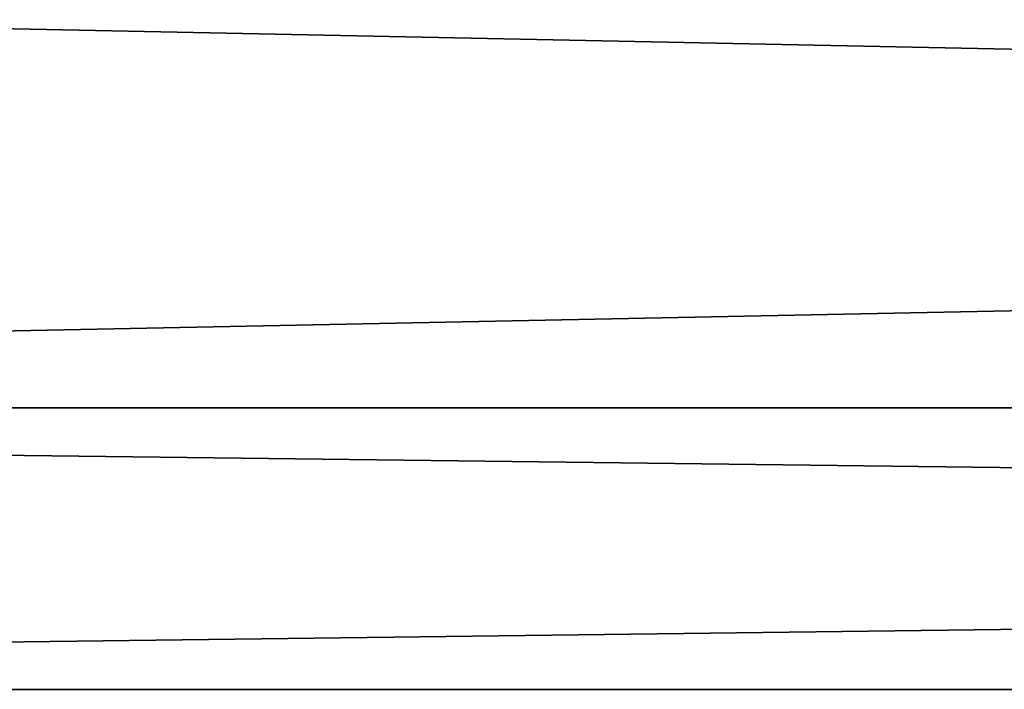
# Model space of a CAD drawing. Extents: x -200 to 200, y -703 to 625.
# Tile 223 of 256: x -106 to -92, y 496 to 505. Entities that reach past the tile are written whole.
import ezdxf

# ---------------------------------------------------------------- set-up
doc = ezdxf.new("R2010")
doc.units = 0
doc.header["$LTSCALE"] = 159.143519
doc.layers.add('742', color=7, linetype='CONTINUOUS')

msp = doc.modelspace()

# ---------------------------------------------------------------- linework, layer by layer
at = {"layer": '742', "color": 7, "linetype": 'CONTINUOUS'}
for points in [[(160, 506, 11), (-160, 506, 11), (-160, 499.534, 8.899), (160, 506, 11)], [(160, 499.534, 8.899), (160, 506, 11), (-160, 499.534, 8.899), (160, 499.534, 8.899)], [(-160, 506, -11), (160, 499.534, -8.899), (-160, 499.534, -8.899), (-160, 506, -11)], [(160, 506, -11), (160, 499.534, -8.899), (-160, 506, -11), (160, 506, -11)], [(160, 499.534, 8.899), (-160, 499.534, 8.899), (-160, 495.538, 3.399), (160, 499.534, 8.899)], [(160, 495.538, 3.399), (160, 499.534, 8.899), (-160, 495.538, 3.399), (160, 495.538, 3.399)], [(160, 495.538, -3.399), (-160, 495.538, -3.399), (-160, 499.534, -8.899), (160, 495.538, -3.399)], [(160, 499.534, -8.899), (160, 495.538, -3.399), (-160, 499.534, -8.899), (160, 499.534, -8.899)], [(160, 495.538, 3.399), (-160, 495.538, 3.399), (-160, 495.538, -3.399), (160, 495.538, 3.399)], [(160, 495.538, -3.399), (160, 495.538, 3.399), (-160, 495.538, -3.399), (160, 495.538, -3.399)]]:
    msp.add_3dface(points, dxfattribs=at)

doc.saveas('drawing.dxf')
